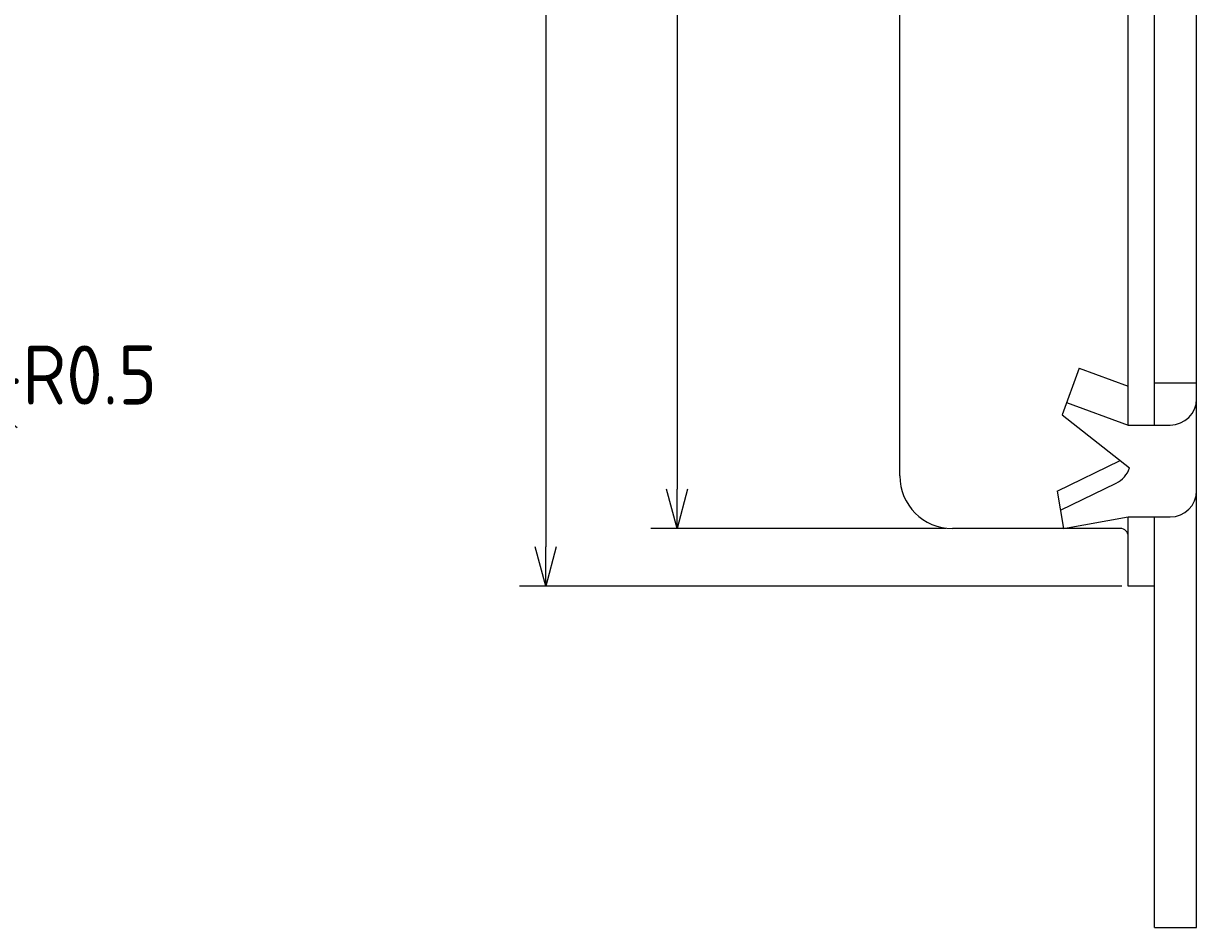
# Model space of a CAD drawing. Extents: x 52 to 183, y -26 to 97.
# Tile 3 of 7: x 135 to 180, y -25 to 10. Entities that reach past the tile are written whole.
import ezdxf

# ---------------------------------------------------------------- set-up
doc = ezdxf.new("R2010")
doc.units = 0
doc.layers.get('0').update_dxf_attribs({"linetype": 'CONTINUOUS'})
doc.layers.get('DEFPOINTS').update_dxf_attribs({"linetype": 'CONTINUOUS'})
doc.layers.add('18-0-CON', color=3, linetype='CONTINUOUS')
doc.layers.add('35-0-CON', color=7, linetype='CONTINUOUS')
doc.styles.add('DIMENSION', font='isocp.shx', dxfattribs={"bigfont": 'bigfont.shx'})
doc.dimstyles.get("Standard").update_dxf_attribs({"dimtxt": 0.18, "dimasz": 0.18, "dimexe": 0.18, "dimexo": 0.0625, "dimgap": 0.09, "dimtad": 0, "dimtih": 1, "dimtoh": 1, "dimzin": 0, "dimcen": 0.09, "dimazin": 3, "dimtfac": 1, "dimtofl": 0, "dimtmove": 0, "dimatfit": 3})

# ---------------------------------------------------------------- blocks, each defined once
blk = doc.blocks.new('_OPEN30')
at = {"color": 0, "linetype": 'BYBLOCK'}
for p, q in [((-1, 0.268), (0, 0)), ((0, 0), (-1, -0.268)), ((0, 0), (-1, 0))]:
    blk.add_line(p, q, dxfattribs=at)
blk = doc.blocks.new('*D110')
at = {"layer": '18-0-CON', "color": 161}
blk.add_line((134.873, -5.462), (95.043, 25.141), dxfattribs=at)
at = {"layer": 'DEFPOINTS', "color": 0}
for p in [(93.854, 26.055), (94.25, 25.75)]:
    blk.add_point(p, dxfattribs=at)
at = {"layer": '18-0-CON', "color": 161, "xscale": 1.500000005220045, "yscale": 1.500000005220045, "zscale": 1.500000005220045, "rotation": 142.4640312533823}
blk.add_blockref('_OPEN30', (93.854, 26.055), dxfattribs=at)
at = {"layer": '18-0-CON', "color": 161, "style": 'DIMENSION'}
blk.add_text('4-R0.5', height=2.25, dxfattribs=at).set_placement((132.175, -4.58))
blk = doc.blocks.new('*U215')
at = {"layer": '18-0-CON', "color": 161, "style": 'DIMENSION'}
blk.add_text('∅58.6', height=2.25, rotation=90, dxfattribs=at).set_placement((159.75, 16.232))
blk = doc.blocks.new('*D121')
at = {"layer": '18-0-CON', "color": 161}
for p, q in [((170.234, 49.3), (159, 49.3)), ((160, 47.8), (160, -7.8)), ((170.234, -9.3), (159, -9.3))]:
    blk.add_line(p, q, dxfattribs=at)
at = {"layer": 'DEFPOINTS', "color": 0}
for p in [(170.484, 49.3), (160, -9.3), (170.484, -9.3)]:
    blk.add_point(p, dxfattribs=at)
at = {"layer": '18-0-CON', "color": 161, "xscale": 1.500000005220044, "yscale": 1.500000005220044, "zscale": 1.500000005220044}
for p, rotation in [((160, 49.3), 90), ((160, -9.3), 270)]:
    blk.add_blockref('_OPEN30', p, dxfattribs=dict(at, rotation=rotation))
at = {"layer": '18-0-CON'}
blk.add_blockref('*U215', (0, 0), dxfattribs=at)
blk = doc.blocks.new('*U216')
at = {"layer": '18-0-CON', "color": 161, "style": 'DIMENSION'}
blk.add_text('∅63', height=2.25, rotation=90, dxfattribs=at).set_placement((154.75, 17.366))
blk = doc.blocks.new('*D122')
at = {"layer": '18-0-CON', "color": 161}
for p, q in [((176.934, 51.5), (154, 51.5)), ((155, 50), (155, -10)), ((176.934, -11.5), (154, -11.5))]:
    blk.add_line(p, q, dxfattribs=at)
at = {"layer": 'DEFPOINTS', "color": 0}
for p in [(177.184, 51.5), (155, -11.5), (177.184, -11.5)]:
    blk.add_point(p, dxfattribs=at)
at = {"layer": '18-0-CON', "color": 161, "xscale": 1.500000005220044, "yscale": 1.500000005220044, "zscale": 1.500000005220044}
for p, rotation in [((155, 51.5), 90), ((155, -11.5), 270)]:
    blk.add_blockref('_OPEN30', p, dxfattribs=dict(at, rotation=rotation))
at = {"layer": '18-0-CON'}
blk.add_blockref('*U216', (0, 0), dxfattribs=at)

msp = doc.modelspace()

# ---------------------------------------------------------------- linework, layer by layer
at = {"layer": '35-0-CON'}
for p, q in [((179.784, -24.5), (179.784, 64.5)), ((168.484, -7.3), (168.484, 47.3)), ((177.184, -5.361), (177.184, 11.556)), ((178.184, -5.361), (178.184, 11.504)), ((175.312, -3.195), (174.664, -4.974)), ((175.312, -3.195), (177.184, -3.876)), ((178.184, -3.748), (179.784, -3.748)), ((174.835, -4.506), (177.184, -5.361)), ((174.664, -4.974), (177.231, -6.995)), ((177.184, -5.361), (178.784, -5.361)), ((174.472, -7.876), (176.871, -6.712)), ((174.6, -8.604), (176.72, -7.575)), ((174.472, -7.876), (174.722, -9.295)), ((174.722, -9.295), (177.184, -8.861)), ((177.184, -11.5), (177.184, -8.861)), ((177.184, -8.861), (178.784, -8.861)), ((178.184, -24.5), (178.184, -8.861)), ((176.884, -9.3), (170.484, -9.3)), ((178.184, -11.5), (177.184, -11.5)), ((178.184, -24.5), (179.784, -24.5))]:
    msp.add_line(p, q, dxfattribs=at)
for centre, radius, start, end in [((178.784, -4.361), 1, 270, 0), ((176.284, -6.676), 1, 295.8707, 341.3616), ((170.484, -7.3), 2, 180, 270), ((178.784, -7.861), 1, 270, 0), ((176.884, -9.6), 0.3, 0, 90)]:
    msp.add_arc(centre, radius, start, end, dxfattribs=at)

# ---------------------------------------------------------------- dimensions: what is measured, and where the dimension line sits
at = {"layer": '18-0-CON'}
for base, p1, p2, picture, middle in [((155, -11.5), (177.184, 51.5), (177.184, -11.5), '*D122', (153.625, 20)), ((160, -9.3), (170.484, 49.3), (170.484, -9.3), '*D121', (158.625, 20))]:
    dim = msp.add_linear_dim(base=base, p1=p1, p2=p2, angle=90, dimstyle='Standard', override={"dimscale": 0.5, "dimpost": '%%c<>', "dimtol": 0, "dimtp": 0.1, "dimtm": 0}, dxfattribs=at)
    dim.commit()
    dim.dimension.update_dxf_attribs({"geometry": picture, "text_midpoint": middle})
dim = msp.add_radius_dim(center=(94.25, 25.75), mpoint=(93.854, 26.055), dimstyle='Standard', override={"dimscale": 0.5, "dimpost": '4-R<>', "dimtol": 0, "dimtp": 0.1, "dimtm": 0, "dimtmove": 1}, dxfattribs=at)
dim.commit()
dim.dimension.update_dxf_attribs({"geometry": '*D110', "text_midpoint": (131.337, -2.745), "dimtype": 132})

doc.saveas('drawing.dxf')
